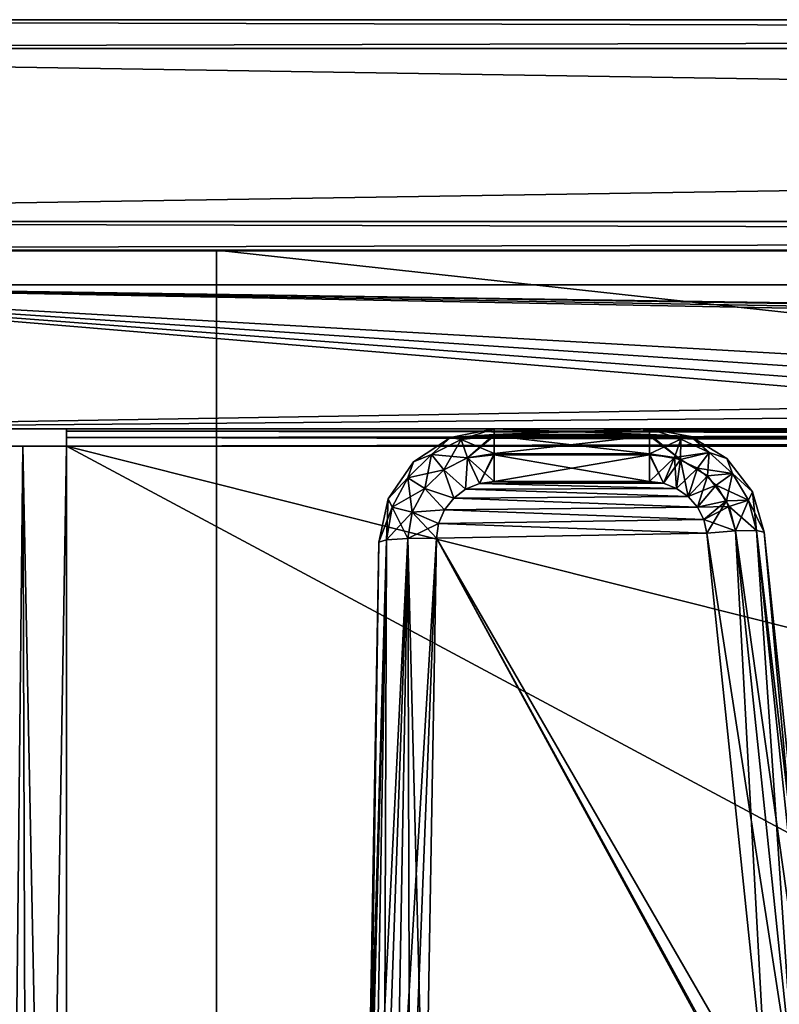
# Model space of a CAD drawing. Header units: millimetres. Extents: x -96 to 96, y -34 to 18.
# Tile 42 of 192: x -75 to -62, y 1 to 18. Entities that reach past the tile are written whole.
import ezdxf

# ---------------------------------------------------------------- set-up
doc = ezdxf.new("R2010")
doc.units = ezdxf.units.MM
doc.header["$LTSCALE"] = 65.185185
for name, color, linetype in [('1', 7, 'CONTINUOUS'), ('12', 7, 'CONTINUOUS'), ('16', 7, 'CONTINUOUS'), ('2', 7, 'CONTINUOUS'), ('26', 7, 'CONTINUOUS'), ('27', 7, 'CONTINUOUS'), ('43', 7, 'CONTINUOUS'), ('6', 7, 'CONTINUOUS'), ('63', 7, 'CONTINUOUS'), ('7', 7, 'CONTINUOUS'), ('709', 7, 'CONTINUOUS'), ('710', 7, 'CONTINUOUS'), ('714', 7, 'CONTINUOUS'), ('720', 7, 'CONTINUOUS'), ('723', 7, 'CONTINUOUS'), ('726', 7, 'CONTINUOUS'), ('731', 7, 'CONTINUOUS'), ('736', 7, 'CONTINUOUS'), ('738', 7, 'CONTINUOUS'), ('742', 7, 'CONTINUOUS'), ('765', 7, 'CONTINUOUS'), ('766', 7, 'CONTINUOUS'), ('767', 7, 'CONTINUOUS'), ('768', 7, 'CONTINUOUS'), ('769', 7, 'CONTINUOUS'), ('770', 7, 'CONTINUOUS'), ('772', 7, 'CONTINUOUS'), ('773', 7, 'CONTINUOUS'), ('774', 7, 'CONTINUOUS'), ('783', 7, 'CONTINUOUS'), ('784', 7, 'CONTINUOUS'), ('785', 7, 'CONTINUOUS'), ('786', 7, 'CONTINUOUS'), ('787', 7, 'CONTINUOUS'), ('788', 7, 'CONTINUOUS'), ('9', 7, 'CONTINUOUS'), ('929', 7, 'CONTINUOUS')]:
    doc.layers.add(name, color=color, linetype=linetype)

msp = doc.modelspace()

# ---------------------------------------------------------------- linework, layer by layer
at = {"layer": '1', "color": 7, "linetype": 'Continuous'}
for points in [[(-52.713, 10.5, -27.413), (-74.871, 10.5, -22.602), (-82.5, 10.5, -27.413), (-52.713, 10.5, -27.413)], [(-82.5, 10.5, 27.413), (-74, 10.5, 22.776), (-52.713, 10.5, 27.413), (-82.5, 10.5, 27.413)], [(-74.871, 10.5, 22.602), (-74, 10.5, 22.776), (-82.5, 10.5, 27.413), (-74.871, 10.5, 22.602)], [(-74, 10.5, -22.776), (-74.871, 10.5, -22.602), (-52.713, 10.5, -27.413), (-74, 10.5, -22.776)], [(-3.974, 10.5, -22.776), (-74, 10.5, -22.776), (-50, 10.5, -26.512), (-3.974, 10.5, -22.776)], [(-50, 10.5, -26.512), (-74, 10.5, -22.776), (-51.101, 10.5, -26.69), (-50, 10.5, -26.512)], [(-51.101, 10.5, -26.69), (-74, 10.5, -22.776), (-52.089, 10.5, -27.207), (-51.101, 10.5, -26.69)], [(-74, 10.5, 22.776), (-3.974, 10.5, 22.776), (-50, 10.5, 26.512), (-74, 10.5, 22.776)], [(-52.089, 10.5, -27.207), (-74, 10.5, -22.776), (-52.382, 10.5, -27.359), (-52.089, 10.5, -27.207)], [(-52.382, 10.5, -27.359), (-74, 10.5, -22.776), (-52.713, 10.5, -27.413), (-52.382, 10.5, -27.359)], [(-51.101, 10.5, 26.69), (-74, 10.5, 22.776), (-50, 10.5, 26.512), (-51.101, 10.5, 26.69)], [(-52.713, 10.5, 27.413), (-74, 10.5, 22.776), (-51.101, 10.5, 26.69), (-52.713, 10.5, 27.413)]]:
    msp.add_3dface(points, dxfattribs=at)
at = {"layer": '12', "color": 7, "linetype": 'Continuous'}
for points in [[(-82.5, 10.5, -27.413), (-82.5, 13, -27.5), (-52.589, 11, -27.43), (-82.5, 10.5, -27.413)], [(-82.5, 13, -27.5), (82.5, 13, -27.5), (-52.589, 11, -27.43), (-82.5, 13, -27.5)], [(-52.649, 10.762, -27.422), (-82.5, 10.5, -27.413), (-52.589, 11, -27.43), (-52.649, 10.762, -27.422)], [(-52.713, 10.5, -27.413), (-82.5, 10.5, -27.413), (-52.649, 10.762, -27.422), (-52.713, 10.5, -27.413)]]:
    msp.add_3dface(points, dxfattribs=at)
at = {"layer": '16', "color": 7, "linetype": 'Continuous'}
for points in [[(-52.654, 10.742, 27.421), (-52.589, 11, 27.43), (-82.5, 13, 27.5), (-52.654, 10.742, 27.421)], [(-52.713, 10.5, 27.413), (-52.654, 10.742, 27.421), (-82.5, 13, 27.5), (-52.713, 10.5, 27.413)], [(-52.589, 11, 27.43), (-47.411, 11, 27.43), (-82.5, 13, 27.5), (-52.589, 11, 27.43)], [(-82.5, 10.5, 27.413), (-52.713, 10.5, 27.413), (-82.5, 13, 27.5), (-82.5, 10.5, 27.413)], [(82.5, 13, 27.5), (-82.5, 13, 27.5), (52.589, 11, 27.43), (82.5, 13, 27.5)], [(-47.411, 11, 27.43), (47.287, 10.5, 27.413), (-82.5, 13, 27.5), (-47.411, 11, 27.43)], [(-82.5, 13, 27.5), (47.411, 11, 27.43), (52.589, 11, 27.43), (-82.5, 13, 27.5)], [(47.287, 10.5, 27.413), (47.347, 10.743, 27.421), (-82.5, 13, 27.5), (47.287, 10.5, 27.413)], [(47.347, 10.743, 27.421), (47.411, 11, 27.43), (-82.5, 13, 27.5), (47.347, 10.743, 27.421)]]:
    msp.add_3dface(points, dxfattribs=at)
at = {"layer": '2', "color": 7, "linetype": 'Continuous'}
for points in [[(-3.619, -27.5, 22.147), (-74, 10.203, 22.476), (-74, -27.5, 22.147), (-3.619, -27.5, 22.147)], [(-3.812, -7.428, 22.322), (-74, 10.203, 22.476), (-3.619, -27.5, 22.147), (-3.812, -7.428, 22.322)], [(-3.974, 10.203, 22.476), (-74, 10.203, 22.476), (-3.812, -7.428, 22.322), (-3.974, 10.203, 22.476)]]:
    msp.add_3dface(points, dxfattribs=at)
at = {"layer": '26', "color": 7, "linetype": 'Continuous'}
for points in [[(71.4, -2, 19.4), (-71.4, -2, 19.4), (71.4, 13.6, 19.809), (71.4, -2, 19.4)], [(71.4, 13.6, 19.809), (-71.4, -2, 19.4), (-71.4, 13.6, 19.809), (71.4, 13.6, 19.809)]]:
    msp.add_3dface(points, dxfattribs=at)
at = {"layer": '27', "color": 7, "linetype": 'Continuous'}
for points in [[(-71.4, -2, -19.4), (71.4, -2, -19.4), (-71.4, 13.6, -19.809), (-71.4, -2, -19.4)], [(-71.4, 13.6, -19.809), (71.4, -2, -19.4), (71.4, 13.6, -19.809), (-71.4, 13.6, -19.809)]]:
    msp.add_3dface(points, dxfattribs=at)
at = {"layer": '43', "color": 7, "linetype": 'Continuous'}
for points in [[(-74, 10.5, -22.776), (-3.974, 10.46, -22.626), (-74, 10.46, -22.626), (-74, 10.5, -22.776)], [(-74, 10.5, -22.776), (-3.974, 10.5, -22.776), (-3.974, 10.46, -22.626), (-74, 10.5, -22.776)], [(-3.974, 10.46, -22.626), (-3.974, 10.352, -22.517), (-74, 10.46, -22.626), (-3.974, 10.46, -22.626)], [(-74, 10.46, -22.626), (-3.974, 10.352, -22.517), (-74, 10.352, -22.517), (-74, 10.46, -22.626)], [(-3.974, 10.352, -22.517), (-3.974, 10.203, -22.476), (-74, 10.352, -22.517), (-3.974, 10.352, -22.517)], [(-3.974, 10.203, -22.476), (-74, 10.203, -22.476), (-74, 10.352, -22.517), (-3.974, 10.203, -22.476)]]:
    msp.add_3dface(points, dxfattribs=at)
at = {"layer": '6', "color": 7, "linetype": 'Continuous'}
for points in [[(-74, -27.5, -22.147), (-3.974, 10.203, -22.476), (-3.789, -9.805, -22.301), (-74, -27.5, -22.147)], [(-74, 10.203, -22.476), (-3.974, 10.203, -22.476), (-74, -27.5, -22.147), (-74, 10.203, -22.476)]]:
    msp.add_3dface(points, dxfattribs=at)
at = {"layer": '63', "color": 7, "linetype": 'Continuous'}
for points in [[(-3.974, 10.46, 22.626), (-3.974, 10.5, 22.776), (-74, 10.46, 22.626), (-3.974, 10.46, 22.626)], [(-3.974, 10.5, 22.776), (-74, 10.5, 22.776), (-74, 10.46, 22.626), (-3.974, 10.5, 22.776)], [(-74, 10.352, 22.517), (-3.974, 10.46, 22.626), (-74, 10.46, 22.626), (-74, 10.352, 22.517)], [(-3.974, 10.352, 22.517), (-3.974, 10.46, 22.626), (-74, 10.352, 22.517), (-3.974, 10.352, 22.517)], [(-74, 10.203, 22.476), (-3.974, 10.352, 22.517), (-74, 10.352, 22.517), (-74, 10.203, 22.476)], [(-74, 10.203, 22.476), (-3.974, 10.203, 22.476), (-3.974, 10.352, 22.517), (-74, 10.203, 22.476)]]:
    msp.add_3dface(points, dxfattribs=at)
at = {"layer": '7', "color": 7, "linetype": 'Continuous'}
for points in [[(-75.397, 10.203, -21.897), (-74.756, 10.203, -22.325), (-75.164, -27.5, -21.664), (-75.397, 10.203, -21.897)], [(-75.164, -27.5, -21.664), (-74.756, 10.203, -22.325), (-74.63, -27.5, -22.021), (-75.164, -27.5, -21.664)], [(-74.756, 10.203, -22.325), (-74, 10.203, -22.476), (-74.63, -27.5, -22.021), (-74.756, 10.203, -22.325)], [(-74, 10.203, -22.476), (-74, -27.5, -22.147), (-74.63, -27.5, -22.021), (-74, 10.203, -22.476)]]:
    msp.add_3dface(points, dxfattribs=at)
at = {"layer": '709', "color": 253, "linetype": 'Continuous', "true_color": 0xb2b2b2}
for points in [[(-95.293, 17.6, -40), (-95.293, 17.6, 40), (-37.5, 17.6, 16.5), (-95.293, 17.6, -40)], [(72, 17.6, -16.5), (-95.293, 17.6, -40), (-37.5, 17.6, -16.5), (72, 17.6, -16.5)], [(-37.5, 17.6, -16.5), (-95.293, 17.6, -40), (-37.5, 17.6, 16.5), (-37.5, 17.6, -16.5)], [(-95.293, 17.6, 40), (95.293, 17.6, 40), (-37.5, 17.6, 16.5), (-95.293, 17.6, 40)], [(95.293, 17.6, -40), (-95.293, 17.6, -40), (72, 17.6, -16.5), (95.293, 17.6, -40)]]:
    msp.add_3dface(points, dxfattribs=at)
at = {"layer": '710', "color": 253, "linetype": 'Continuous', "true_color": 0xb2b2b2}
for points in [[(95.5, 14.1, 40.5), (-95.5, 17.1, 40.5), (-95.5, 14.1, 40.5), (95.5, 14.1, 40.5)], [(95.5, 17.1, 40.5), (-95.5, 17.1, 40.5), (95.5, 14.1, 40.5), (95.5, 17.1, 40.5)]]:
    msp.add_3dface(points, dxfattribs=at)
at = {"layer": '714', "color": 253, "linetype": 'Continuous', "true_color": 0xb2b2b2}
for points in [[(95.5, 17.1, -40.5), (95.5, 14.1, -40.5), (-95.5, 14.1, -40.5), (95.5, 17.1, -40.5)], [(-95.5, 17.1, -40.5), (95.5, 17.1, -40.5), (-95.5, 14.1, -40.5), (-95.5, 17.1, -40.5)]]:
    msp.add_3dface(points, dxfattribs=at)
at = {"layer": '720', "color": 253, "linetype": 'Continuous', "true_color": 0xb2b2b2}
for points in [[(95.293, 17.6, -40), (95.5, 17.1, -40.5), (-95.5, 17.1, -40.5), (95.293, 17.6, -40)], [(-95.293, 17.6, -40), (95.293, 17.6, -40), (-95.5, 17.1, -40.5), (-95.293, 17.6, -40)]]:
    msp.add_3dface(points, dxfattribs=at)
at = {"layer": '723', "color": 253, "linetype": 'Continuous', "true_color": 0xb2b2b2}
for points in [[(-95.5, 14.1, -40.5), (95.5, 14.1, -40.5), (-95.293, 13.6, -40), (-95.5, 14.1, -40.5)], [(-95.293, 13.6, -40), (95.5, 14.1, -40.5), (95.293, 13.6, -40), (-95.293, 13.6, -40)]]:
    msp.add_3dface(points, dxfattribs=at)
at = {"layer": '726', "color": 253, "linetype": 'Continuous', "true_color": 0xb2b2b2}
for points in [[(-95.293, 17.6, 40), (-95.5, 17.1, 40.5), (95.5, 17.1, 40.5), (-95.293, 17.6, 40)], [(95.293, 17.6, 40), (-95.293, 17.6, 40), (95.5, 17.1, 40.5), (95.293, 17.6, 40)]]:
    msp.add_3dface(points, dxfattribs=at)
at = {"layer": '731', "color": 253, "linetype": 'Continuous', "true_color": 0xb2b2b2}
for points in [[(-95.5, 14.1, 40.5), (-95.293, 13.6, 40), (95.293, 13.6, 40), (-95.5, 14.1, 40.5)], [(95.5, 14.1, 40.5), (-95.5, 14.1, 40.5), (95.293, 13.6, 40), (95.5, 14.1, 40.5)]]:
    msp.add_3dface(points, dxfattribs=at)
at = {"layer": '736', "color": 7, "linetype": 'Continuous'}
for points in [[(-95.293, 13.59, -40), (-37.5, 13.59, -16.5), (-95.293, 13.59, 40), (-95.293, 13.59, -40)], [(-37.5, 13.59, -16.5), (-37.5, 13.59, 16.5), (-95.293, 13.59, 40), (-37.5, 13.59, -16.5)], [(-95.293, 13.59, 40), (72, 13.59, 16.5), (90.75, 13.59, 14.038), (-95.293, 13.59, 40)], [(-37.5, 13.59, 16.5), (72, 13.59, 16.5), (-95.293, 13.59, 40), (-37.5, 13.59, 16.5)], [(95.293, 13.59, 40), (-95.293, 13.59, 40), (90.75, 13.59, 14.038), (95.293, 13.59, 40)], [(-37.5, 13.59, -16.5), (-95.293, 13.59, -40), (95.293, 13.59, -40), (-37.5, 13.59, -16.5)]]:
    msp.add_3dface(points, dxfattribs=at)
at = {"layer": '738', "color": 7, "linetype": 'Continuous', "true_color": 0xe0f2ff}
for points in [[(-60.847, -1.313, -2.23), (-61.895, 8.708, -3.107), (-61.895, 8.708, -18.575), (-60.847, -1.313, -2.23)], [(-61.895, 8.708, 3.107), (-60.847, -1.313, 2.23), (-60.847, -1.313, 18.75), (-61.895, 8.708, 3.107)], [(-61.895, 8.708, 18.575), (-61.895, 8.708, 3.107), (-60.847, -1.313, 18.75), (-61.895, 8.708, 18.575)], [(-60.847, -1.313, -18.75), (-60.847, -1.313, -2.23), (-61.895, 8.708, -18.575), (-60.847, -1.313, -18.75)]]:
    msp.add_3dface(points, dxfattribs=at)
at = {"layer": '742', "color": 7, "linetype": 'Continuous', "true_color": 0xe0f2ff}
for points in [[(-63.884, 10.5, -18.544), (-63.884, 10.5, -3.185), (-66.582, 10.5, -18.544), (-63.884, 10.5, -18.544)], [(-63.884, 10.5, -3.185), (-66.582, 10.5, -3.185), (-66.582, 10.5, -18.544), (-63.884, 10.5, -3.185)], [(-66.582, 10.5, 18.544), (-66.582, 10.5, 3.185), (-63.884, 10.5, 18.544), (-66.582, 10.5, 18.544)], [(-66.582, 10.5, 3.185), (-63.884, 10.5, 3.185), (-63.884, 10.5, 18.544), (-66.582, 10.5, 3.185)]]:
    msp.add_3dface(points, dxfattribs=at)
at = {"layer": '765', "color": 7, "linetype": 'Continuous', "true_color": 0xe0f2ff}
for points in [[(-63.884, 10.5, 18.544), (-63.167, 10.367, 3.179), (-63.167, 10.367, 18.546), (-63.884, 10.5, 18.544)], [(-63.884, 10.5, 18.544), (-63.884, 10.5, 3.185), (-63.167, 10.367, 3.179), (-63.884, 10.5, 18.544)], [(-63.167, 10.367, -3.179), (-63.884, 10.5, -3.185), (-63.167, 10.367, -18.546), (-63.167, 10.367, -3.179)], [(-63.884, 10.5, -3.185), (-63.884, 10.5, -18.544), (-63.167, 10.367, -18.546), (-63.884, 10.5, -3.185)], [(-63.167, 10.367, 3.179), (-62.545, 9.986, 3.162), (-63.167, 10.367, 18.546), (-63.167, 10.367, 3.179)], [(-63.167, 10.367, 18.546), (-62.545, 9.986, 3.162), (-62.545, 9.986, 18.553), (-63.167, 10.367, 18.546)], [(-62.545, 9.986, -18.553), (-62.545, 9.986, -3.162), (-63.167, 10.367, -18.546), (-62.545, 9.986, -18.553)], [(-62.545, 9.986, -3.162), (-63.167, 10.367, -3.179), (-63.167, 10.367, -18.546), (-62.545, 9.986, -3.162)], [(-62.545, 9.986, 3.162), (-62.101, 9.408, 3.137), (-62.545, 9.986, 18.553), (-62.545, 9.986, 3.162)], [(-62.545, 9.986, 18.553), (-62.101, 9.408, 3.137), (-62.101, 9.407, 18.563), (-62.545, 9.986, 18.553)], [(-62.101, 9.408, -3.137), (-62.545, 9.986, -3.162), (-62.545, 9.986, -18.553), (-62.101, 9.408, -3.137)], [(-62.101, 9.407, -18.563), (-62.101, 9.408, -3.137), (-62.545, 9.986, -18.553), (-62.101, 9.407, -18.563)], [(-61.895, 8.708, -18.575), (-62.101, 9.408, -3.137), (-62.101, 9.407, -18.563), (-61.895, 8.708, -18.575)], [(-61.895, 8.708, -18.575), (-61.895, 8.708, -3.107), (-62.101, 9.408, -3.137), (-61.895, 8.708, -18.575)], [(-62.101, 9.408, 3.137), (-61.895, 8.708, 3.107), (-62.101, 9.407, 18.563), (-62.101, 9.408, 3.137)], [(-61.895, 8.708, 3.107), (-61.895, 8.708, 18.575), (-62.101, 9.407, 18.563), (-61.895, 8.708, 3.107)]]:
    msp.add_3dface(points, dxfattribs=at)
at = {"layer": '766', "color": 7, "linetype": 'Continuous', "true_color": 0xe0f2ff}
for points in [[(-66.582, 9.587, -2.189), (-63.642, 9.557, -2.186), (-66.837, 9.554, -2.186), (-66.582, 9.587, -2.189)], [(-63.884, 9.587, -2.189), (-63.642, 9.557, -2.186), (-66.582, 9.587, -2.189), (-63.884, 9.587, -2.189)], [(-67.076, 9.456, -2.177), (-63.215, 9.33, -2.166), (-67.282, 9.301, -2.164), (-67.076, 9.456, -2.177)], [(-66.837, 9.554, -2.186), (-63.414, 9.47, -2.178), (-67.076, 9.456, -2.177), (-66.837, 9.554, -2.186)], [(-63.414, 9.47, -2.178), (-63.215, 9.33, -2.166), (-67.076, 9.456, -2.177), (-63.414, 9.47, -2.178)], [(-63.642, 9.557, -2.186), (-63.414, 9.47, -2.178), (-66.837, 9.554, -2.186), (-63.642, 9.557, -2.186)], [(-67.282, 9.301, -2.164), (-63.055, 9.146, -2.15), (-67.442, 9.097, -2.146), (-67.282, 9.301, -2.164)], [(-63.215, 9.33, -2.166), (-63.055, 9.146, -2.15), (-67.282, 9.301, -2.164), (-63.215, 9.33, -2.166)], [(-67.442, 9.097, -2.146), (-62.944, 8.929, -2.131), (-67.544, 8.86, -2.125), (-67.442, 9.097, -2.146)], [(-63.055, 9.146, -2.15), (-62.944, 8.929, -2.131), (-67.442, 9.097, -2.146), (-63.055, 9.146, -2.15)], [(-62.944, 8.929, -2.131), (-62.889, 8.691, -2.11), (-67.544, 8.86, -2.125), (-62.944, 8.929, -2.131)], [(-67.544, 8.86, -2.125), (-62.889, 8.691, -2.11), (-67.581, 8.605, -2.103), (-67.544, 8.86, -2.125)], [(-67.785, -3.087, -1.08), (-67.581, 8.605, -2.103), (-61.221, -3.087, -1.08), (-67.785, -3.087, -1.08)], [(-62.889, 8.691, -2.11), (-61.842, -1.329, -1.234), (-67.581, 8.605, -2.103), (-62.889, 8.691, -2.11)], [(-61.221, -3.087, -1.08), (-67.581, 8.605, -2.103), (-61.635, -2.247, -1.153), (-61.221, -3.087, -1.08)], [(-67.581, 8.605, -2.103), (-61.842, -1.329, -1.234), (-61.635, -2.247, -1.153), (-67.581, 8.605, -2.103)]]:
    msp.add_3dface(points, dxfattribs=at)
at = {"layer": '767', "color": 7, "linetype": 'Continuous', "true_color": 0xe0f2ff}
for points in [[(-63.884, 9.587, 2.189), (-66.837, 9.554, 2.186), (-63.642, 9.557, 2.186), (-63.884, 9.587, 2.189)], [(-66.582, 9.587, 2.189), (-66.837, 9.554, 2.186), (-63.884, 9.587, 2.189), (-66.582, 9.587, 2.189)], [(-67.076, 9.456, 2.177), (-67.282, 9.301, 2.164), (-63.215, 9.33, 2.166), (-67.076, 9.456, 2.177)], [(-66.837, 9.554, 2.186), (-67.076, 9.456, 2.177), (-63.414, 9.47, 2.178), (-66.837, 9.554, 2.186)], [(-63.414, 9.47, 2.178), (-67.076, 9.456, 2.177), (-63.215, 9.33, 2.166), (-63.414, 9.47, 2.178)], [(-63.642, 9.557, 2.186), (-66.837, 9.554, 2.186), (-63.414, 9.47, 2.178), (-63.642, 9.557, 2.186)], [(-67.282, 9.301, 2.164), (-67.442, 9.097, 2.146), (-63.055, 9.146, 2.15), (-67.282, 9.301, 2.164)], [(-63.215, 9.33, 2.166), (-67.282, 9.301, 2.164), (-63.055, 9.146, 2.15), (-63.215, 9.33, 2.166)], [(-67.442, 9.097, 2.146), (-67.544, 8.86, 2.125), (-62.944, 8.929, 2.131), (-67.442, 9.097, 2.146)], [(-63.055, 9.146, 2.15), (-67.442, 9.097, 2.146), (-62.944, 8.929, 2.131), (-63.055, 9.146, 2.15)], [(-62.944, 8.929, 2.131), (-67.544, 8.86, 2.125), (-62.889, 8.691, 2.11), (-62.944, 8.929, 2.131)], [(-67.544, 8.86, 2.125), (-67.581, 8.605, 2.103), (-62.889, 8.691, 2.11), (-67.544, 8.86, 2.125)], [(-67.581, 8.605, 2.103), (-67.785, -3.087, 1.08), (-61.842, -1.329, 1.234), (-67.581, 8.605, 2.103)], [(-62.889, 8.691, 2.11), (-67.581, 8.605, 2.103), (-61.842, -1.329, 1.234), (-62.889, 8.691, 2.11)]]:
    msp.add_3dface(points, dxfattribs=at)
at = {"layer": '768', "color": 7, "linetype": 'Continuous', "true_color": 0xe0f2ff}
for points in [[(-63.884, 10.5, 3.185), (-66.582, 10.5, 3.185), (-66.582, 10.406, 2.761), (-63.884, 10.5, 3.185)], [(-63.884, 10.404, 2.757), (-63.884, 10.5, 3.185), (-66.582, 10.406, 2.761), (-63.884, 10.404, 2.757)], [(-66.582, 10.38, 2.71), (-63.884, 10.404, 2.757), (-66.582, 10.406, 2.761), (-66.582, 10.38, 2.71)], [(-63.884, 10.38, 2.71), (-63.884, 10.404, 2.757), (-66.582, 10.38, 2.71), (-63.884, 10.38, 2.71)], [(-63.884, 10.071, 2.364), (-63.884, 10.38, 2.71), (-66.582, 10.073, 2.365), (-63.884, 10.071, 2.364)], [(-66.582, 10.073, 2.365), (-63.884, 10.38, 2.71), (-66.582, 10.38, 2.71), (-66.582, 10.073, 2.365)], [(-66.582, 10.05, 2.349), (-63.884, 10.071, 2.364), (-66.582, 10.073, 2.365), (-66.582, 10.05, 2.349)], [(-63.884, 10.05, 2.349), (-63.884, 10.071, 2.364), (-66.582, 10.05, 2.349), (-63.884, 10.05, 2.349)], [(-66.582, 9.587, 2.189), (-63.884, 9.587, 2.189), (-63.884, 10.05, 2.349), (-66.582, 9.587, 2.189)], [(-66.582, 9.587, 2.189), (-63.884, 10.05, 2.349), (-66.582, 10.05, 2.349), (-66.582, 9.587, 2.189)]]:
    msp.add_3dface(points, dxfattribs=at)
at = {"layer": '769', "color": 7, "linetype": 'Continuous', "true_color": 0xe0f2ff}
for points in [[(-63.167, 10.367, 3.179), (-63.884, 10.5, 3.185), (-63.344, 10.324, 2.75), (-63.167, 10.367, 3.179)], [(-63.884, 10.5, 3.185), (-63.884, 10.404, 2.757), (-63.344, 10.324, 2.75), (-63.884, 10.5, 3.185)], [(-63.344, 10.324, 2.75), (-63.884, 10.404, 2.757), (-63.346, 9.971, 2.355), (-63.344, 10.324, 2.75)], [(-63.884, 10.404, 2.757), (-63.884, 10.38, 2.71), (-63.346, 9.971, 2.355), (-63.884, 10.404, 2.757)], [(-63.884, 10.38, 2.71), (-63.884, 10.071, 2.364), (-63.346, 9.971, 2.355), (-63.884, 10.38, 2.71)], [(-62.851, 10.092, 2.73), (-63.344, 10.324, 2.75), (-63.346, 9.971, 2.355), (-62.851, 10.092, 2.73)], [(-62.851, 10.092, 2.73), (-63.167, 10.367, 3.179), (-63.344, 10.324, 2.75), (-62.851, 10.092, 2.73)], [(-62.545, 9.986, 3.162), (-63.167, 10.367, 3.179), (-62.851, 10.092, 2.73), (-62.545, 9.986, 3.162)], [(-62.881, 9.685, 2.33), (-62.851, 10.092, 2.73), (-63.346, 9.971, 2.355), (-62.881, 9.685, 2.33)], [(-62.446, 9.727, 2.698), (-62.851, 10.092, 2.73), (-62.881, 9.685, 2.33), (-62.446, 9.727, 2.698)], [(-62.446, 9.727, 2.698), (-62.545, 9.986, 3.162), (-62.851, 10.092, 2.73), (-62.446, 9.727, 2.698)], [(-63.884, 10.071, 2.364), (-63.642, 9.557, 2.186), (-63.346, 9.971, 2.355), (-63.884, 10.071, 2.364)], [(-63.642, 9.557, 2.186), (-63.884, 10.071, 2.364), (-63.884, 10.05, 2.349), (-63.642, 9.557, 2.186)], [(-63.884, 9.587, 2.189), (-63.642, 9.557, 2.186), (-63.884, 10.05, 2.349), (-63.884, 9.587, 2.189)], [(-63.642, 9.557, 2.186), (-63.414, 9.47, 2.178), (-63.346, 9.971, 2.355), (-63.642, 9.557, 2.186)], [(-63.414, 9.47, 2.178), (-63.215, 9.33, 2.166), (-63.346, 9.971, 2.355), (-63.414, 9.47, 2.178)], [(-63.215, 9.33, 2.166), (-62.881, 9.685, 2.33), (-63.346, 9.971, 2.355), (-63.215, 9.33, 2.166)], [(-62.101, 9.408, 3.137), (-62.545, 9.986, 3.162), (-62.446, 9.727, 2.698), (-62.101, 9.408, 3.137)], [(-63.215, 9.33, 2.166), (-63.055, 9.146, 2.15), (-62.881, 9.685, 2.33), (-63.215, 9.33, 2.166)], [(-63.055, 9.146, 2.15), (-62.549, 9.253, 2.292), (-62.881, 9.685, 2.33), (-63.055, 9.146, 2.15)], [(-62.549, 9.253, 2.292), (-62.446, 9.727, 2.698), (-62.881, 9.685, 2.33), (-62.549, 9.253, 2.292)], [(-62.165, 9.262, 2.657), (-62.446, 9.727, 2.698), (-62.549, 9.253, 2.292), (-62.165, 9.262, 2.657)], [(-62.165, 9.262, 2.657), (-62.101, 9.408, 3.137), (-62.446, 9.727, 2.698), (-62.165, 9.262, 2.657)], [(-62.031, 8.737, 2.611), (-62.101, 9.408, 3.137), (-62.165, 9.262, 2.657), (-62.031, 8.737, 2.611)], [(-61.895, 8.708, 3.107), (-62.101, 9.408, 3.137), (-62.031, 8.737, 2.611), (-61.895, 8.708, 3.107)], [(-63.055, 9.146, 2.15), (-62.944, 8.929, 2.131), (-62.549, 9.253, 2.292), (-63.055, 9.146, 2.15)], [(-62.944, 8.929, 2.131), (-62.889, 8.691, 2.11), (-62.549, 9.253, 2.292), (-62.944, 8.929, 2.131)], [(-62.889, 8.691, 2.11), (-62.395, 8.731, 2.247), (-62.549, 9.253, 2.292), (-62.889, 8.691, 2.11)], [(-62.395, 8.731, 2.247), (-62.165, 9.262, 2.657), (-62.549, 9.253, 2.292), (-62.395, 8.731, 2.247)], [(-62.031, 8.737, 2.611), (-62.165, 9.262, 2.657), (-62.395, 8.731, 2.247), (-62.031, 8.737, 2.611)]]:
    msp.add_3dface(points, dxfattribs=at)
at = {"layer": '770', "color": 7, "linetype": 'Continuous', "true_color": 0xe0f2ff}
for points in [[(-62.395, 8.731, 2.247), (-62.889, 8.691, 2.11), (-61.347, -1.29, 1.37), (-62.395, 8.731, 2.247)], [(-62.031, 8.737, 2.611), (-62.395, 8.731, 2.247), (-60.983, -1.284, 1.734), (-62.031, 8.737, 2.611)], [(-60.983, -1.284, 1.734), (-62.395, 8.731, 2.247), (-61.347, -1.29, 1.37), (-60.983, -1.284, 1.734)], [(-60.847, -1.313, 2.23), (-62.031, 8.737, 2.611), (-60.983, -1.284, 1.734), (-60.847, -1.313, 2.23)], [(-60.847, -1.313, 2.23), (-61.895, 8.708, 3.107), (-62.031, 8.737, 2.611), (-60.847, -1.313, 2.23)], [(-62.889, 8.691, 2.11), (-61.842, -1.329, 1.234), (-61.347, -1.29, 1.37), (-62.889, 8.691, 2.11)]]:
    msp.add_3dface(points, dxfattribs=at)
at = {"layer": '772', "color": 7, "linetype": 'Continuous', "true_color": 0xe0f2ff}
for points in [[(-66.582, 10.406, -2.761), (-66.582, 10.5, -3.185), (-63.884, 10.404, -2.757), (-66.582, 10.406, -2.761)], [(-66.582, 10.5, -3.185), (-63.884, 10.5, -3.185), (-63.884, 10.404, -2.757), (-66.582, 10.5, -3.185)], [(-66.582, 10.38, -2.71), (-66.582, 10.406, -2.761), (-63.884, 10.38, -2.71), (-66.582, 10.38, -2.71)], [(-63.884, 10.38, -2.71), (-66.582, 10.406, -2.761), (-63.884, 10.404, -2.757), (-63.884, 10.38, -2.71)], [(-66.582, 10.073, -2.365), (-66.582, 10.38, -2.71), (-63.884, 10.071, -2.364), (-66.582, 10.073, -2.365)], [(-63.884, 10.071, -2.364), (-66.582, 10.38, -2.71), (-63.884, 10.38, -2.71), (-63.884, 10.071, -2.364)], [(-66.582, 10.05, -2.349), (-66.582, 10.073, -2.365), (-63.884, 10.05, -2.349), (-66.582, 10.05, -2.349)], [(-63.884, 10.05, -2.349), (-66.582, 10.073, -2.365), (-63.884, 10.071, -2.364), (-63.884, 10.05, -2.349)], [(-63.884, 9.587, -2.189), (-66.582, 9.587, -2.189), (-66.582, 10.05, -2.349), (-63.884, 9.587, -2.189)], [(-63.884, 9.587, -2.189), (-66.582, 10.05, -2.349), (-63.884, 10.05, -2.349), (-63.884, 9.587, -2.189)]]:
    msp.add_3dface(points, dxfattribs=at)
at = {"layer": '773', "color": 7, "linetype": 'Continuous', "true_color": 0xe0f2ff}
for points in [[(-63.884, 10.5, -3.185), (-63.167, 10.367, -3.179), (-63.884, 10.404, -2.757), (-63.884, 10.5, -3.185)], [(-63.884, 10.404, -2.757), (-63.167, 10.367, -3.179), (-63.344, 10.324, -2.75), (-63.884, 10.404, -2.757)], [(-63.884, 10.38, -2.71), (-63.884, 10.404, -2.757), (-63.344, 10.324, -2.75), (-63.884, 10.38, -2.71)], [(-63.884, 10.071, -2.364), (-63.884, 10.38, -2.71), (-63.344, 10.324, -2.75), (-63.884, 10.071, -2.364)], [(-63.884, 10.071, -2.364), (-63.344, 10.324, -2.75), (-63.45, 10.007, -2.358), (-63.884, 10.071, -2.364)], [(-63.344, 10.324, -2.75), (-62.851, 10.092, -2.73), (-63.45, 10.007, -2.358), (-63.344, 10.324, -2.75)], [(-63.344, 10.324, -2.75), (-63.167, 10.367, -3.179), (-62.851, 10.092, -2.73), (-63.344, 10.324, -2.75)], [(-63.167, 10.367, -3.179), (-62.545, 9.986, -3.162), (-62.851, 10.092, -2.73), (-63.167, 10.367, -3.179)], [(-63.45, 10.007, -2.358), (-62.851, 10.092, -2.73), (-63.054, 9.82, -2.342), (-63.45, 10.007, -2.358)], [(-62.851, 10.092, -2.73), (-62.446, 9.727, -2.698), (-63.054, 9.82, -2.342), (-62.851, 10.092, -2.73)], [(-62.851, 10.092, -2.73), (-62.545, 9.986, -3.162), (-62.446, 9.727, -2.698), (-62.851, 10.092, -2.73)], [(-63.884, 10.05, -2.349), (-63.884, 10.071, -2.364), (-63.45, 10.007, -2.358), (-63.884, 10.05, -2.349)], [(-63.884, 9.587, -2.189), (-63.884, 10.05, -2.349), (-63.45, 10.007, -2.358), (-63.884, 9.587, -2.189)], [(-63.642, 9.557, -2.186), (-63.884, 9.587, -2.189), (-63.45, 10.007, -2.358), (-63.642, 9.557, -2.186)], [(-63.414, 9.47, -2.178), (-63.642, 9.557, -2.186), (-63.45, 10.007, -2.358), (-63.414, 9.47, -2.178)], [(-63.414, 9.47, -2.178), (-63.45, 10.007, -2.358), (-63.054, 9.82, -2.342), (-63.414, 9.47, -2.178)], [(-62.545, 9.986, -3.162), (-62.101, 9.408, -3.137), (-62.446, 9.727, -2.698), (-62.545, 9.986, -3.162)], [(-63.215, 9.33, -2.166), (-63.414, 9.47, -2.178), (-63.054, 9.82, -2.342), (-63.215, 9.33, -2.166)], [(-63.215, 9.33, -2.166), (-63.054, 9.82, -2.342), (-62.729, 9.527, -2.316), (-63.215, 9.33, -2.166)], [(-63.054, 9.82, -2.342), (-62.446, 9.727, -2.698), (-62.729, 9.527, -2.316), (-63.054, 9.82, -2.342)], [(-62.446, 9.727, -2.698), (-62.165, 9.262, -2.657), (-62.729, 9.527, -2.316), (-62.446, 9.727, -2.698)], [(-62.446, 9.727, -2.698), (-62.101, 9.408, -3.137), (-62.165, 9.262, -2.657), (-62.446, 9.727, -2.698)], [(-63.055, 9.146, -2.15), (-63.215, 9.33, -2.166), (-62.729, 9.527, -2.316), (-63.055, 9.146, -2.15)], [(-63.055, 9.146, -2.15), (-62.729, 9.527, -2.316), (-62.503, 9.153, -2.283), (-63.055, 9.146, -2.15)], [(-62.729, 9.527, -2.316), (-62.165, 9.262, -2.657), (-62.503, 9.153, -2.283), (-62.729, 9.527, -2.316)], [(-62.101, 9.408, -3.137), (-61.895, 8.708, -3.107), (-62.165, 9.262, -2.657), (-62.101, 9.408, -3.137)], [(-62.165, 9.262, -2.657), (-62.031, 8.737, -2.611), (-62.503, 9.153, -2.283), (-62.165, 9.262, -2.657)], [(-62.165, 9.262, -2.657), (-61.895, 8.708, -3.107), (-62.031, 8.737, -2.611), (-62.165, 9.262, -2.657)], [(-62.944, 8.929, -2.131), (-63.055, 9.146, -2.15), (-62.503, 9.153, -2.283), (-62.944, 8.929, -2.131)], [(-62.944, 8.929, -2.131), (-62.503, 9.153, -2.283), (-62.395, 8.731, -2.247), (-62.944, 8.929, -2.131)], [(-62.503, 9.153, -2.283), (-62.031, 8.737, -2.611), (-62.395, 8.731, -2.247), (-62.503, 9.153, -2.283)], [(-62.889, 8.691, -2.11), (-62.944, 8.929, -2.131), (-62.395, 8.731, -2.247), (-62.889, 8.691, -2.11)]]:
    msp.add_3dface(points, dxfattribs=at)
at = {"layer": '774', "color": 7, "linetype": 'Continuous', "true_color": 0xe0f2ff}
for points in [[(-61.842, -1.329, -1.234), (-62.889, 8.691, -2.11), (-62.395, 8.731, -2.247), (-61.842, -1.329, -1.234)], [(-62.395, 8.731, -2.247), (-62.031, 8.737, -2.611), (-61.347, -1.29, -1.37), (-62.395, 8.731, -2.247)], [(-61.842, -1.329, -1.234), (-62.395, 8.731, -2.247), (-61.347, -1.29, -1.37), (-61.842, -1.329, -1.234)], [(-62.031, 8.737, -2.611), (-61.895, 8.708, -3.107), (-60.983, -1.284, -1.734), (-62.031, 8.737, -2.611)], [(-61.347, -1.29, -1.37), (-62.031, 8.737, -2.611), (-60.983, -1.284, -1.734), (-61.347, -1.29, -1.37)], [(-61.895, 8.708, -3.107), (-60.847, -1.313, -2.23), (-60.983, -1.284, -1.734), (-61.895, 8.708, -3.107)]]:
    msp.add_3dface(points, dxfattribs=at)
at = {"layer": '783', "color": 7, "linetype": 'Continuous', "true_color": 0xe0f2ff}
for points in [[(-67.338, 10.351, 3.178), (-66.582, 10.5, 3.185), (-67.339, 10.351, 18.546), (-67.338, 10.351, 3.178)], [(-66.582, 10.5, -18.544), (-67.338, 10.351, -3.178), (-67.339, 10.351, -18.546), (-66.582, 10.5, -18.544)], [(-66.582, 10.5, 3.185), (-66.582, 10.5, 18.544), (-67.339, 10.351, 18.546), (-66.582, 10.5, 3.185)], [(-66.582, 10.5, -18.544), (-66.582, 10.5, -3.185), (-67.338, 10.351, -3.178), (-66.582, 10.5, -18.544)], [(-67.983, 9.927, 18.554), (-67.983, 9.927, 3.16), (-67.339, 10.351, 18.546), (-67.983, 9.927, 18.554)], [(-67.983, 9.927, 3.16), (-67.338, 10.351, 3.178), (-67.339, 10.351, 18.546), (-67.983, 9.927, 3.16)], [(-67.339, 10.351, -18.546), (-67.983, 9.927, -3.16), (-67.983, 9.927, -18.554), (-67.339, 10.351, -18.546)], [(-67.338, 10.351, -3.178), (-67.983, 9.927, -3.16), (-67.339, 10.351, -18.546), (-67.338, 10.351, -3.178)], [(-67.983, 9.927, -3.16), (-68.419, 9.29, -3.132), (-67.983, 9.927, -18.554), (-67.983, 9.927, -3.16)], [(-67.983, 9.927, -18.554), (-68.419, 9.29, -3.132), (-68.419, 9.29, -18.565), (-67.983, 9.927, -18.554)], [(-68.419, 9.29, 3.132), (-67.983, 9.927, 3.16), (-67.983, 9.927, 18.554), (-68.419, 9.29, 3.132)], [(-68.419, 9.29, 18.565), (-68.419, 9.29, 3.132), (-67.983, 9.927, 18.554), (-68.419, 9.29, 18.565)], [(-68.419, 9.29, -3.132), (-68.581, 8.535, -3.099), (-68.419, 9.29, -18.565), (-68.419, 9.29, -3.132)], [(-68.581, 8.535, 18.578), (-68.419, 9.29, 3.132), (-68.419, 9.29, 18.565), (-68.581, 8.535, 18.578)], [(-68.419, 9.29, -18.565), (-68.581, 8.535, -3.099), (-68.581, 8.535, -18.578), (-68.419, 9.29, -18.565)], [(-68.581, 8.535, 3.099), (-68.419, 9.29, 3.132), (-68.581, 8.535, 18.578), (-68.581, 8.535, 3.099)]]:
    msp.add_3dface(points, dxfattribs=at)
at = {"layer": '784', "color": 7, "linetype": 'Continuous', "true_color": 0xe0f2ff}
for points in [[(-68.649, -3.059, 1.583), (-68.447, 8.576, 2.601), (-68.749, -3.039, 1.827), (-68.649, -3.059, 1.583)], [(-68.447, 8.576, 2.601), (-68.581, 8.535, 3.099), (-68.749, -3.039, 1.827), (-68.447, 8.576, 2.601)], [(-68.491, -3.074, 1.374), (-68.447, 8.576, 2.601), (-68.649, -3.059, 1.583), (-68.491, -3.074, 1.374)], [(-68.284, -3.084, 1.214), (-68.08, 8.602, 2.236), (-68.491, -3.074, 1.374), (-68.284, -3.084, 1.214)], [(-68.08, 8.602, 2.236), (-68.447, 8.576, 2.601), (-68.491, -3.074, 1.374), (-68.08, 8.602, 2.236)], [(-68.043, -3.089, 1.114), (-68.08, 8.602, 2.236), (-68.284, -3.084, 1.214), (-68.043, -3.089, 1.114)], [(-67.785, -3.087, 1.08), (-67.581, 8.605, 2.103), (-68.08, 8.602, 2.236), (-67.785, -3.087, 1.08)], [(-67.785, -3.087, 1.08), (-68.08, 8.602, 2.236), (-68.043, -3.089, 1.114), (-67.785, -3.087, 1.08)], [(-68.581, 8.535, 3.099), (-68.783, -3.017, 2.088), (-68.749, -3.039, 1.827), (-68.581, 8.535, 3.099)]]:
    msp.add_3dface(points, dxfattribs=at)
at = {"layer": '785', "color": 7, "linetype": 'Continuous', "true_color": 0xe0f2ff}
for points in [[(-66.582, 10.406, 2.761), (-66.582, 10.5, 3.185), (-67.338, 10.351, 3.178), (-66.582, 10.406, 2.761)], [(-67.338, 10.351, 3.178), (-67.983, 9.927, 3.16), (-67.669, 10.056, 2.731), (-67.338, 10.351, 3.178)], [(-67.153, 10.316, 2.754), (-67.338, 10.351, 3.178), (-67.669, 10.056, 2.731), (-67.153, 10.316, 2.754)], [(-67.153, 10.316, 2.754), (-67.669, 10.056, 2.731), (-67.041, 10.001, 2.359), (-67.153, 10.316, 2.754)], [(-66.582, 10.406, 2.761), (-67.338, 10.351, 3.178), (-67.153, 10.316, 2.754), (-66.582, 10.406, 2.761)], [(-66.582, 10.38, 2.71), (-66.582, 10.406, 2.761), (-67.153, 10.316, 2.754), (-66.582, 10.38, 2.71)], [(-66.582, 10.073, 2.365), (-66.582, 10.38, 2.71), (-67.153, 10.316, 2.754), (-66.582, 10.073, 2.365)], [(-66.582, 10.073, 2.365), (-67.153, 10.316, 2.754), (-67.041, 10.001, 2.359), (-66.582, 10.073, 2.365)], [(-67.983, 9.927, 3.16), (-68.419, 9.29, 3.132), (-68.081, 9.652, 2.695), (-67.983, 9.927, 3.16)], [(-67.669, 10.056, 2.731), (-67.983, 9.927, 3.16), (-68.081, 9.652, 2.695), (-67.669, 10.056, 2.731)], [(-67.669, 10.056, 2.731), (-68.081, 9.652, 2.695), (-67.455, 9.792, 2.341), (-67.669, 10.056, 2.731)], [(-67.041, 10.001, 2.359), (-67.669, 10.056, 2.731), (-67.455, 9.792, 2.341), (-67.041, 10.001, 2.359)], [(-67.076, 9.456, 2.177), (-67.041, 10.001, 2.359), (-67.455, 9.792, 2.341), (-67.076, 9.456, 2.177)], [(-67.076, 9.456, 2.177), (-66.837, 9.554, 2.186), (-67.041, 10.001, 2.359), (-67.076, 9.456, 2.177)], [(-66.582, 10.05, 2.349), (-66.582, 10.073, 2.365), (-67.041, 10.001, 2.359), (-66.582, 10.05, 2.349)], [(-66.582, 9.587, 2.189), (-66.582, 10.05, 2.349), (-67.041, 10.001, 2.359), (-66.582, 9.587, 2.189)], [(-66.837, 9.554, 2.186), (-66.582, 9.587, 2.189), (-67.041, 10.001, 2.359), (-66.837, 9.554, 2.186)], [(-67.455, 9.792, 2.341), (-68.081, 9.652, 2.695), (-67.786, 9.467, 2.312), (-67.455, 9.792, 2.341)], [(-67.282, 9.301, 2.164), (-67.455, 9.792, 2.341), (-67.786, 9.467, 2.312), (-67.282, 9.301, 2.164)], [(-67.282, 9.301, 2.164), (-67.076, 9.456, 2.177), (-67.455, 9.792, 2.341), (-67.282, 9.301, 2.164)], [(-68.081, 9.652, 2.695), (-68.419, 9.29, 3.132), (-68.348, 9.142, 2.651), (-68.081, 9.652, 2.695)], [(-68.081, 9.652, 2.695), (-68.348, 9.142, 2.651), (-67.786, 9.467, 2.312), (-68.081, 9.652, 2.695)], [(-67.786, 9.467, 2.312), (-68.348, 9.142, 2.651), (-68.001, 9.057, 2.276), (-67.786, 9.467, 2.312)], [(-67.442, 9.097, 2.146), (-67.786, 9.467, 2.312), (-68.001, 9.057, 2.276), (-67.442, 9.097, 2.146)], [(-67.442, 9.097, 2.146), (-67.282, 9.301, 2.164), (-67.786, 9.467, 2.312), (-67.442, 9.097, 2.146)], [(-68.419, 9.29, 3.132), (-68.581, 8.535, 3.099), (-68.348, 9.142, 2.651), (-68.419, 9.29, 3.132)], [(-68.581, 8.535, 3.099), (-68.447, 8.576, 2.601), (-68.348, 9.142, 2.651), (-68.581, 8.535, 3.099)], [(-68.348, 9.142, 2.651), (-68.447, 8.576, 2.601), (-68.001, 9.057, 2.276), (-68.348, 9.142, 2.651)], [(-68.447, 8.576, 2.601), (-68.08, 8.602, 2.236), (-68.001, 9.057, 2.276), (-68.447, 8.576, 2.601)], [(-68.08, 8.602, 2.236), (-67.544, 8.86, 2.125), (-68.001, 9.057, 2.276), (-68.08, 8.602, 2.236)], [(-67.544, 8.86, 2.125), (-67.442, 9.097, 2.146), (-68.001, 9.057, 2.276), (-67.544, 8.86, 2.125)], [(-67.581, 8.605, 2.103), (-67.544, 8.86, 2.125), (-68.08, 8.602, 2.236), (-67.581, 8.605, 2.103)]]:
    msp.add_3dface(points, dxfattribs=at)
at = {"layer": '786', "color": 7, "linetype": 'Continuous', "true_color": 0xe0f2ff}
for points in [[(-68.783, -3.017, -2.088), (-68.447, 8.576, -2.601), (-68.749, -3.039, -1.827), (-68.783, -3.017, -2.088)], [(-68.581, 8.535, -3.099), (-68.447, 8.576, -2.601), (-68.783, -3.017, -2.088), (-68.581, 8.535, -3.099)], [(-68.749, -3.039, -1.827), (-68.447, 8.576, -2.601), (-68.649, -3.059, -1.583), (-68.749, -3.039, -1.827)], [(-68.649, -3.059, -1.583), (-68.08, 8.602, -2.236), (-68.491, -3.074, -1.374), (-68.649, -3.059, -1.583)], [(-68.447, 8.576, -2.601), (-68.08, 8.602, -2.236), (-68.649, -3.059, -1.583), (-68.447, 8.576, -2.601)], [(-68.491, -3.074, -1.374), (-68.08, 8.602, -2.236), (-68.284, -3.084, -1.214), (-68.491, -3.074, -1.374)], [(-68.08, 8.602, -2.236), (-67.581, 8.605, -2.103), (-68.284, -3.084, -1.214), (-68.08, 8.602, -2.236)], [(-68.284, -3.084, -1.214), (-67.581, 8.605, -2.103), (-68.043, -3.089, -1.114), (-68.284, -3.084, -1.214)], [(-67.581, 8.605, -2.103), (-67.785, -3.087, -1.08), (-68.043, -3.089, -1.114), (-67.581, 8.605, -2.103)]]:
    msp.add_3dface(points, dxfattribs=at)
at = {"layer": '787', "color": 7, "linetype": 'Continuous', "true_color": 0xe0f2ff}
for points in [[(-67.338, 10.351, -3.178), (-66.582, 10.5, -3.185), (-67.153, 10.316, -2.754), (-67.338, 10.351, -3.178)], [(-66.582, 10.5, -3.185), (-66.582, 10.406, -2.761), (-67.153, 10.316, -2.754), (-66.582, 10.5, -3.185)], [(-67.983, 9.927, -3.16), (-67.338, 10.351, -3.178), (-67.669, 10.056, -2.731), (-67.983, 9.927, -3.16)], [(-67.669, 10.056, -2.731), (-67.338, 10.351, -3.178), (-67.153, 10.316, -2.754), (-67.669, 10.056, -2.731)], [(-67.669, 10.056, -2.731), (-67.153, 10.316, -2.754), (-67.455, 9.792, -2.341), (-67.669, 10.056, -2.731)], [(-67.455, 9.792, -2.341), (-67.153, 10.316, -2.754), (-67.041, 10.001, -2.359), (-67.455, 9.792, -2.341)], [(-67.153, 10.316, -2.754), (-66.582, 10.406, -2.761), (-67.041, 10.001, -2.359), (-67.153, 10.316, -2.754)], [(-66.582, 10.406, -2.761), (-66.582, 10.38, -2.71), (-67.041, 10.001, -2.359), (-66.582, 10.406, -2.761)], [(-66.582, 10.38, -2.71), (-66.582, 10.073, -2.365), (-67.041, 10.001, -2.359), (-66.582, 10.38, -2.71)], [(-68.419, 9.29, -3.132), (-67.983, 9.927, -3.16), (-68.081, 9.652, -2.695), (-68.419, 9.29, -3.132)], [(-68.081, 9.652, -2.695), (-67.983, 9.927, -3.16), (-67.669, 10.056, -2.731), (-68.081, 9.652, -2.695)], [(-68.081, 9.652, -2.695), (-67.669, 10.056, -2.731), (-67.786, 9.467, -2.312), (-68.081, 9.652, -2.695)], [(-67.786, 9.467, -2.312), (-67.669, 10.056, -2.731), (-67.455, 9.792, -2.341), (-67.786, 9.467, -2.312)], [(-67.076, 9.456, -2.177), (-67.455, 9.792, -2.341), (-67.041, 10.001, -2.359), (-67.076, 9.456, -2.177)], [(-66.837, 9.554, -2.186), (-67.076, 9.456, -2.177), (-67.041, 10.001, -2.359), (-66.837, 9.554, -2.186)], [(-66.582, 10.073, -2.365), (-66.837, 9.554, -2.186), (-67.041, 10.001, -2.359), (-66.582, 10.073, -2.365)], [(-66.837, 9.554, -2.186), (-66.582, 10.073, -2.365), (-66.582, 10.05, -2.349), (-66.837, 9.554, -2.186)], [(-66.582, 9.587, -2.189), (-66.837, 9.554, -2.186), (-66.582, 10.05, -2.349), (-66.582, 9.587, -2.189)], [(-67.282, 9.301, -2.164), (-67.786, 9.467, -2.312), (-67.455, 9.792, -2.341), (-67.282, 9.301, -2.164)], [(-67.076, 9.456, -2.177), (-67.282, 9.301, -2.164), (-67.455, 9.792, -2.341), (-67.076, 9.456, -2.177)], [(-68.348, 9.142, -2.651), (-68.419, 9.29, -3.132), (-68.081, 9.652, -2.695), (-68.348, 9.142, -2.651)], [(-68.348, 9.142, -2.651), (-68.081, 9.652, -2.695), (-68.001, 9.057, -2.276), (-68.348, 9.142, -2.651)], [(-68.001, 9.057, -2.276), (-68.081, 9.652, -2.695), (-67.786, 9.467, -2.312), (-68.001, 9.057, -2.276)], [(-67.442, 9.097, -2.146), (-68.001, 9.057, -2.276), (-67.786, 9.467, -2.312), (-67.442, 9.097, -2.146)], [(-67.282, 9.301, -2.164), (-67.442, 9.097, -2.146), (-67.786, 9.467, -2.312), (-67.282, 9.301, -2.164)], [(-68.581, 8.535, -3.099), (-68.419, 9.29, -3.132), (-68.447, 8.576, -2.601), (-68.581, 8.535, -3.099)], [(-68.447, 8.576, -2.601), (-68.419, 9.29, -3.132), (-68.348, 9.142, -2.651), (-68.447, 8.576, -2.601)], [(-68.08, 8.602, -2.236), (-68.447, 8.576, -2.601), (-68.348, 9.142, -2.651), (-68.08, 8.602, -2.236)], [(-68.08, 8.602, -2.236), (-68.348, 9.142, -2.651), (-68.001, 9.057, -2.276), (-68.08, 8.602, -2.236)], [(-67.581, 8.605, -2.103), (-68.08, 8.602, -2.236), (-68.001, 9.057, -2.276), (-67.581, 8.605, -2.103)], [(-67.442, 9.097, -2.146), (-67.544, 8.86, -2.125), (-68.001, 9.057, -2.276), (-67.442, 9.097, -2.146)], [(-67.544, 8.86, -2.125), (-67.581, 8.605, -2.103), (-68.001, 9.057, -2.276), (-67.544, 8.86, -2.125)]]:
    msp.add_3dface(points, dxfattribs=at)
at = {"layer": '788', "color": 7, "linetype": 'Continuous', "true_color": 0xe0f2ff}
for points in [[(-68.581, 8.535, 3.099), (-68.581, 8.535, 18.578), (-68.783, -3.017, 2.088), (-68.581, 8.535, 3.099)], [(-68.765, -2, -18.762), (-68.581, 8.535, -3.099), (-68.783, -3.017, -19.718), (-68.765, -2, -18.762)], [(-68.581, 8.535, -3.099), (-68.783, -3.017, -2.088), (-68.783, -3.017, -19.718), (-68.581, 8.535, -3.099)], [(-68.783, -3.017, 2.088), (-68.581, 8.535, 18.578), (-68.765, -2, 18.762), (-68.783, -3.017, 2.088)], [(-68.581, 8.535, -18.578), (-68.581, 8.535, -3.099), (-68.765, -2, -18.762), (-68.581, 8.535, -18.578)]]:
    msp.add_3dface(points, dxfattribs=at)
at = {"layer": '9', "color": 7, "linetype": 'Continuous'}
for points in [[(-74.756, 10.203, 22.325), (-75.397, 10.203, 21.897), (-74.63, -27.5, 22.021), (-74.756, 10.203, 22.325)], [(-74.63, -27.5, 22.021), (-75.397, 10.203, 21.897), (-75.164, -27.5, 21.664), (-74.63, -27.5, 22.021)], [(-74, -27.5, 22.147), (-74.756, 10.203, 22.325), (-74.63, -27.5, 22.021), (-74, -27.5, 22.147)], [(-74, -27.5, 22.147), (-74, 10.203, 22.476), (-74.756, 10.203, 22.325), (-74, -27.5, 22.147)]]:
    msp.add_3dface(points, dxfattribs=at)
at = {"layer": '929', "linetype": 'Continuous'}
for points in [[(-41.108, 13, -16.15), (-71.005, 13, -18.5), (-41.108, 13, -18.5), (-41.108, 13, -16.15)], [(-41.508, 13, -16.15), (-71.005, 13, -18.5), (-41.108, 13, -16.15), (-41.508, 13, -16.15)], [(-41.508, 13, 16.15), (-71.005, 13, -18.5), (-41.508, 13, -16.15), (-41.508, 13, 16.15)], [(-41.108, 13, 18.5), (-71.005, 13, -18.5), (-41.508, 13, 16.15), (-41.108, 13, 18.5)], [(-71.005, 13, 18.5), (-71.005, 13, -18.5), (-41.108, 13, 18.5), (-71.005, 13, 18.5)]]:
    msp.add_3dface(points, dxfattribs=at)

doc.saveas('drawing.dxf')
